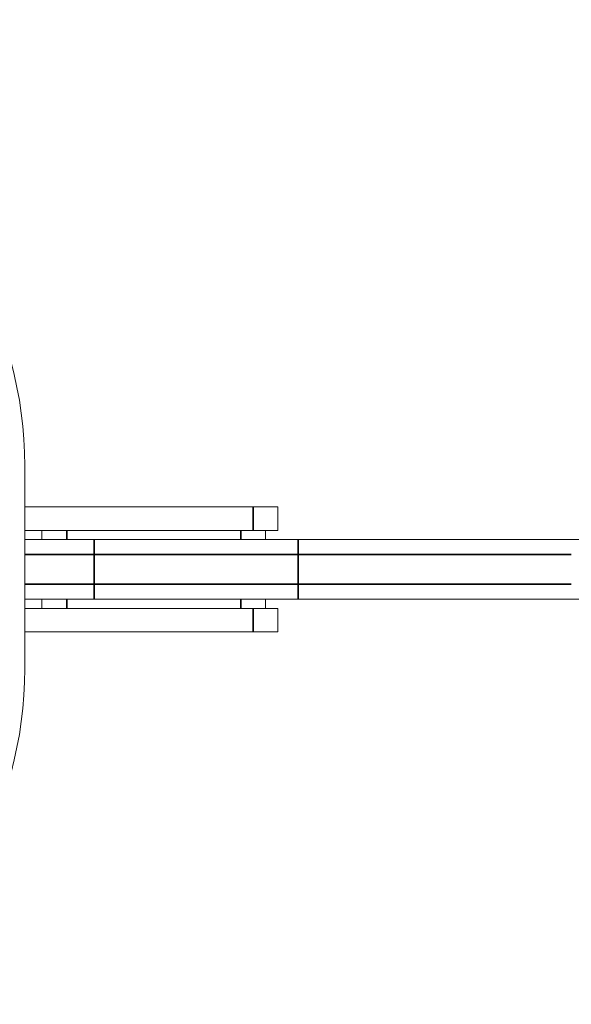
# Model space of a CAD drawing. Header units: millimetres. Extents: x 4 to 1188, y 1 to 840.
# Tile 124 of 197: x 258 to 274, y 673 to 701. Entities that reach past the tile are written whole.
import ezdxf

# ---------------------------------------------------------------- set-up
doc = ezdxf.new("R2010")
doc.units = ezdxf.units.MM
doc.layers.add('1', color=7, linetype='Continuous')
doc.styles.add('Arial Unicode MS', font='Arial Unicode MS')
doc.dimstyles.get("Standard").update_dxf_attribs({"dimtxt": 0.18, "dimasz": 0.18, "dimexe": 0.18, "dimexo": 0.0625, "dimgap": 0.09, "dimtad": 0, "dimtih": 1, "dimtoh": 1, "dimdec": 4, "dimzin": 0, "dimdsep": 46, "dimtxsty": 'Standard', "dimcen": 0.09, "dimadec": 0, "dimazin": 0, "dimtfac": 1, "dimtdec": 4, "dimtofl": 0, "dimtmove": 0, "dimatfit": 3, "dimfxl": 0, "dimtolj": 1, "dimtzin": 0, "dimarcsym": 0})

# ---------------------------------------------------------------- blocks, each defined once
blk = doc.blocks.new('_U10')
at = {"layer": '1', "color": 18, "lineweight": 35}
for p, q in [((235.907, 757.848), (235.907, 809.08)), ((354.307, 614.905), (354.307, 809.08)), ((235.907, 807.08), (354.307, 807.08))]:
    blk.add_line(p, q, dxfattribs=at)
at = {"layer": '1', "color": 18, "lineweight": 70}
for points in [[(235.907, 807.08), (239.407, 807.856), (239.407, 806.304)], [(354.307, 807.08), (350.807, 806.304), (350.807, 807.856)]]:
    blk.add_solid(points, dxfattribs=at)
at = {"layer": '1', "color": 18, "linetype": 'Continuous', "lineweight": 13, "insert": (286.532, 809.64), "char_height": 5, "attachment_point": 7, "line_spacing_factor": 1.047437, "style": 'Arial Unicode MS'}
blk.add_mtext('\\fArial Unicode MS|b0|i0;\\W1.0000;{\\H1.21x;(}829{\\H1.21x;)}', dxfattribs=at)

msp = doc.modelspace()

# ---------------------------------------------------------------- linework, layer by layer
at = {"layer": '1', "color": 154, "linetype": 'Continuous', "lineweight": 13}
for p, q in [((257.9639, 682.4566), (257.9639, 688.297)), ((264.5306, 687.1161), (257.964, 687.1161)), ((264.5306, 687.1161), (265.2449, 687.1161)), ((265.2449, 687.1161), (265.2449, 686.4376)), ((264.5306, 686.4376), (257.964, 686.4376)), ((258.4592, 686.1733), (258.4592, 686.4376)), ((265.2449, 686.4376), (264.5306, 686.4376)), ((264.8878, 686.4376), (264.8878, 686.1733)), ((257.9729, 686.1733), (259.9592, 686.1733)), ((259.9592, 686.1733), (265.8211, 686.1733)), ((265.8211, 686.1733), (274.1068, 686.1733)), ((259.9592, 684.459), (257.958, 684.459)), ((258.4592, 684.1947), (258.4592, 684.459)), ((265.8211, 684.459), (259.9592, 684.459)), ((264.8878, 684.459), (264.8878, 684.1947)), ((274.1068, 684.459), (265.8211, 684.459)), ((257.964, 684.1947), (264.5306, 684.1947)), ((264.5306, 684.1947), (265.2449, 684.1947)), ((265.2449, 684.1947), (265.2449, 683.5161)), ((257.964, 683.5161), (264.5306, 683.5161)), ((265.2449, 683.5161), (264.5306, 683.5161))]:
    msp.add_line(p, q, dxfattribs=at)
at = {"layer": '1', "color": 154, "linetype": 'Continuous', "lineweight": 35}
for p, q in [((264.5306, 686.4376), (264.5306, 687.1161)), ((259.1735, 686.4376), (259.1735, 686.1733)), ((264.1735, 686.1733), (264.1735, 686.4376)), ((259.9592, 685.7447), (259.9592, 686.1733)), ((265.8211, 685.7447), (265.8211, 686.1733)), ((259.9592, 685.7447), (257.9639, 685.7447)), ((265.8211, 685.7447), (259.9592, 685.7447)), ((259.9592, 685.7447), (259.9592, 684.8876)), ((273.6782, 685.7447), (265.8211, 685.7447)), ((265.8211, 684.8876), (265.8211, 685.7447)), ((257.9639, 684.8876), (259.9592, 684.8876)), ((259.9592, 684.8876), (265.8211, 684.8876)), ((259.9592, 684.459), (259.9592, 684.8876)), ((265.8211, 684.8876), (273.6782, 684.8876)), ((265.8211, 684.459), (265.8211, 684.8876)), ((259.1735, 684.459), (259.1735, 684.1947)), ((264.1735, 684.1947), (264.1735, 684.459)), ((264.5306, 683.5161), (264.5306, 684.1947))]:
    msp.add_line(p, q, dxfattribs=at)
at = {"layer": '1', "color": 154, "linetype": 'Continuous', "lineweight": 13}
for centre, start, end in [((246.5354, 688.297), 0, 60), ((246.5354, 682.4566), 300, 360)]:
    msp.add_arc(centre, 11.4286, start, end, dxfattribs=at)

# ---------------------------------------------------------------- dimensions: what is measured, and where the dimension line sits
at = {"layer": '1', "color": 18, "linetype": 'Continuous', "lineweight": 13}
dim = msp.add_linear_dim(base=(354.3068, 807.0804), p1=(235.9068, 756.8482), p2=(354.3068, 613.9053), dimstyle='Standard', override={"dimtxt": 5, "dimasz": 3.5, "dimexe": 2, "dimexo": 1, "dimgap": 2.5, "dimtad": 1, "dimtih": 1, "dimtoh": 0, "dimdec": 0, "dimlfac": 7, "dimzin": 8, "dimdsep": 44, "dimlunit": 2, "dimpost": '(<>)', "dimtxsty": 'Arial Unicode MS', "dimsah": 1, "dimse1": 0, "dimse2": 0, "dimsd1": 0, "dimsd2": 0, "dimclrd": 18, "dimclre": 18, "dimclrt": 18, "dimtm": -0.1, "dimtfac": 0.4, "dimtdec": 2, "dimtofl": 1, "dimtmove": 0, "dimtzin": 8, "dimlwd": 35, "dimlwe": 35}, dxfattribs=at)
dim.commit()
dim.dimension.update_dxf_attribs({"geometry": '_U10', "text_midpoint": (295.1068, 807.0804), "dimtype": 160})

doc.saveas('drawing.dxf')
